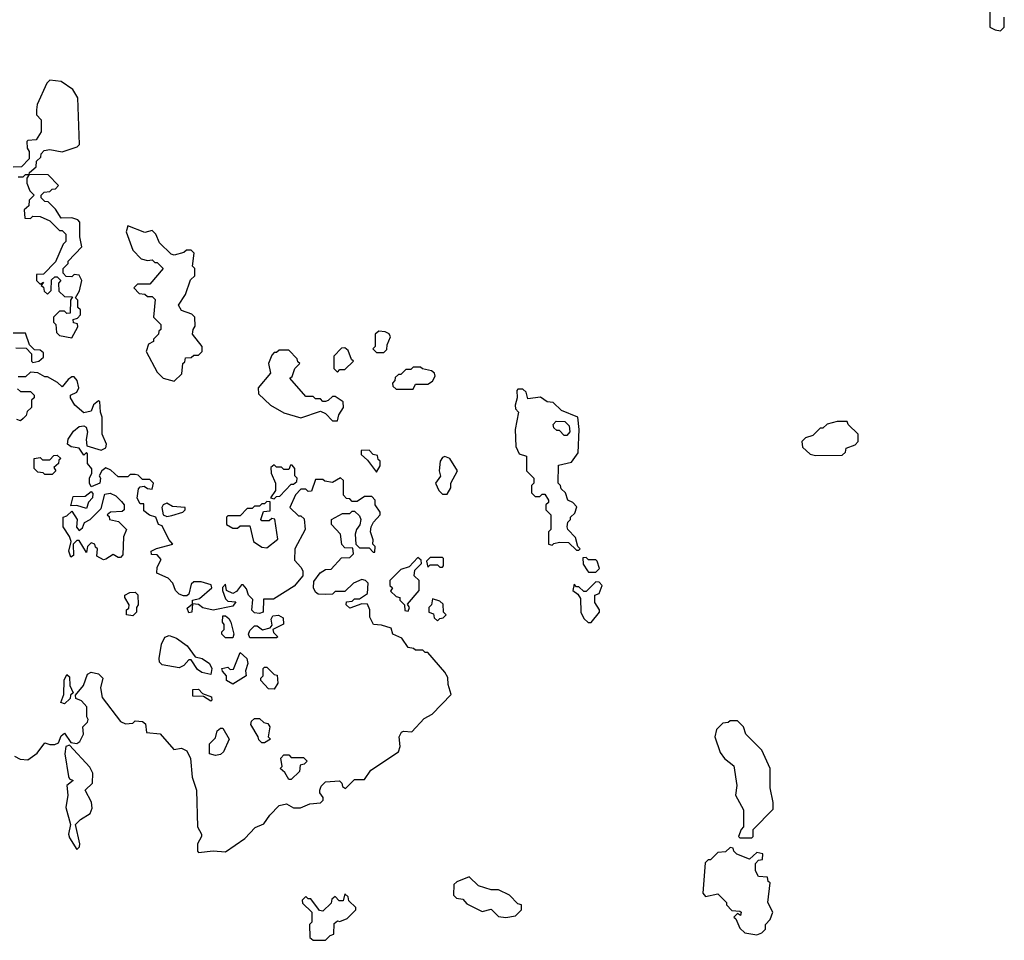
# Model space of a CAD drawing. Extents: x 2494118 to 2687960, y 757339 to 915227.
# Tile 86 of 256: x 2569651 to 2573690, y 823150 to 826925. Entities that reach past the tile are written whole.
import ezdxf

# ---------------------------------------------------------------- set-up
doc = ezdxf.new("R2010")
doc.units = 0

msp = doc.modelspace()

# ---------------------------------------------------------------- linework, layer by layer
at = {"layer": '0CON20XD'}
for points in [[(2573630, 826975), (2573630, 826895), (2573653, 826883), (2573675, 826880)], [(2573675, 826880), (2573690, 826895), (2573690, 826935)], [(2569645, 826280), (2569665, 826280), (2569675, 826290), (2569690, 826290), (2569691.7, 826298.3), (2569718.3, 826321.7), (2569720, 826345), (2569738.3, 826361.7), (2569740, 826375), (2569751.7, 826388.3), (2569775, 826392.5), (2569825, 826382.5), (2569887, 826403), (2569897, 826413), (2569890, 826605), (2569869.3, 826639.3), (2569821.7, 826671.7), (2569775, 826677.5), (2569762.5, 826665), (2569723, 826577), (2569720, 826555), (2569720, 826535), (2569740, 826515), (2569740, 826465), (2569718.3, 826431.7), (2569685, 826430), (2569680, 826425), (2569681.7, 826398.3), (2569690, 826385), (2569690, 826355), (2569658.3, 826321.7), (2569625, 826320)], [(2569865, 825620), (2569890, 825665), (2569888.3, 825678.3), (2569871.7, 825681.7), (2569870, 825695), (2569888.3, 825701.7), (2569900, 825715), (2569900, 825735), (2569890, 825745), (2569890, 825775), (2569880, 825785), (2569897, 825813), (2569906.7, 825855), (2569895, 825877.5), (2569875, 825880), (2569865, 825870), (2569841.7, 825871.7), (2569830, 825885), (2569830, 825905), (2569850, 825925), (2569850, 825935), (2569906.4, 825993.6), (2569897.5, 826035), (2569897.5, 826095), (2569890, 826105), (2569865, 826112.5), (2569821.7, 826111.7), (2569798.3, 826148.3), (2569768.3, 826178.3), (2569755, 826180), (2569740, 826195), (2569740, 826205), (2569751.7, 826218.3), (2569775, 826220), (2569785, 826230), (2569798.3, 826231.7), (2569810, 826245), (2569768.3, 826288.3), (2569690, 826290), (2569680, 826275), (2569680, 826255), (2569693, 826223), (2569710, 826205), (2569690, 826185), (2569688.3, 826161.7), (2569670, 826145), (2569671.7, 826111.7), (2569695, 826110), (2569705, 826120), (2569735, 826117.5), (2569775, 826100), (2569815, 826060), (2569825, 826060), (2569840, 826045), (2569840, 826015), (2569830, 826005), (2569798.3, 825931.7), (2569748.3, 825881.7), (2569720, 825880), (2569720, 825855), (2569735, 825840), (2569748.3, 825848.3), (2569740, 825835), (2569748.3, 825828.3), (2569751.7, 825811.7), (2569765, 825800), (2569780, 825815), (2569781.7, 825858.3), (2569795, 825870), (2569805, 825870), (2569820, 825855), (2569810, 825845), (2569811.7, 825811.7), (2569835, 825790), (2569868.3, 825788.3), (2569860, 825775), (2569858.3, 825721.7), (2569845, 825720), (2569835, 825730), (2569815, 825730), (2569790, 825705), (2569790, 825685), (2569800, 825675), (2569801.7, 825641.7), (2569815, 825630), (2569865, 825620)], [(2570285, 825443.3), (2570317, 825473), (2570320, 825515), (2570328.3, 825521.7), (2570331.7, 825538.3), (2570355, 825540), (2570365, 825550), (2570385, 825550), (2570400, 825565), (2570400, 825585), (2570360, 825635), (2570362.5, 825655), (2570371.7, 825668.3), (2570370, 825705), (2570357, 825717), (2570315, 825732.5), (2570302.5, 825755), (2570331.7, 825798.3), (2570351.7, 825858.3), (2570370, 825875), (2570370, 825905), (2570360, 825915), (2570367, 825967), (2570355, 825980), (2570335, 825980), (2570325, 825970), (2570285, 825960), (2570273, 825963), (2570225, 826010), (2570210, 826045), (2570195, 826060), (2570165, 826052.5), (2570095, 826080), (2570087.5, 826055), (2570115, 825980), (2570150, 825945), (2570175, 825937.5), (2570195, 825940), (2570205, 825930), (2570215, 825930), (2570240, 825905), (2570185, 825840), (2570135, 825840), (2570120, 825825), (2570141.7, 825801.7), (2570165, 825800), (2570175, 825790), (2570195, 825790), (2570207, 825777), (2570200, 825705), (2570230, 825675), (2570230, 825655), (2570221.7, 825648.3), (2570220, 825635), (2570200, 825615), (2570200, 825605), (2570180, 825595), (2570170, 825565), (2570215, 825480), (2570240, 825455), (2570285, 825443.3)], [(2571145, 825560), (2571157, 825573), (2571158.3, 825591.7), (2571172.5, 825625), (2571166.4, 825636.4), (2571150, 825645), (2571125, 825647.5), (2571110, 825635), (2571110, 825585), (2571100, 825575), (2571115, 825560), (2571145, 825560)], [(2569635, 825580), (2569678.3, 825578.3), (2569700, 825555), (2569700, 825525), (2569705, 825520), (2569730, 825525), (2569748.3, 825541.7), (2569748.3, 825558.3), (2569735, 825570), (2569711.7, 825571.7), (2569691.7, 825591.7), (2569675, 825640), (2569625, 825640)], [(2570955, 825280), (2570960, 825305), (2570980, 825335), (2570978.3, 825358.3), (2570945, 825380), (2570935, 825380), (2570917, 825363), (2570905, 825360), (2570895, 825360), (2570885, 825370), (2570865, 825370), (2570855, 825380), (2570825, 825380), (2570760, 825455), (2570768.3, 825461.7), (2570780, 825495), (2570800, 825515), (2570791.7, 825521.7), (2570790, 825535), (2570755, 825570), (2570715, 825570), (2570705, 825560), (2570695, 825560), (2570685, 825550), (2570672.5, 825515), (2570680, 825475), (2570630, 825415), (2570630.7, 825390.7), (2570680, 825345), (2570735, 825312.5), (2570805, 825292.5), (2570885, 825320), (2570905, 825310), (2570935, 825280), (2570955, 825280)], [(2570955, 825480), (2570965, 825490), (2570985, 825490), (2571020, 825525), (2571011.7, 825531.7), (2570998.3, 825568.3), (2570985, 825580), (2570971.7, 825578.3), (2570940, 825545), (2570940, 825495), (2570955, 825480)], [(2571265, 825410), (2571275, 825430), (2571325, 825430), (2571345, 825442.5), (2571356.1, 825463.9), (2571352.5, 825475), (2571340, 825485), (2571303, 825493), (2571295, 825500), (2571265, 825500), (2571255, 825490), (2571235, 825490), (2571215, 825470), (2571205, 825470), (2571191.7, 825458.3), (2571190, 825445), (2571180, 825435), (2571181.7, 825421.7), (2571195, 825410), (2571265, 825410)], [(2570495, 823512.5), (2570575, 823567.5), (2570617, 823613), (2570653, 823627), (2570677, 823663), (2570715, 823703.3), (2570745, 823710), (2570775, 823693.3), (2570803.6, 823693.6), (2570840.7, 823709.3), (2570885, 823714), (2570896.7, 823725), (2570896.7, 823735), (2570882.5, 823755), (2570882.5, 823765), (2570887.5, 823782.5), (2570905, 823800), (2570963.6, 823803.6), (2570972.5, 823795), (2570975, 823780), (2570987, 823773), (2571025, 823810), (2571065, 823810), (2571091.7, 823848.3), (2571205, 823922.5), (2571212.5, 823945), (2571207.5, 823985), (2571217, 824003), (2571225, 824007.5), (2571260, 824005), (2571310.7, 824059.3), (2571343, 824077), (2571421.7, 824158.3), (2571408.3, 824198.3), (2571407, 824227), (2571395, 824250), (2571325, 824330), (2571315, 824330), (2571305, 824340), (2571275, 824340), (2571267, 824347), (2571245, 824350), (2571218.3, 824388.3), (2571182.5, 824405), (2571175, 824430), (2571135, 824442.5), (2571102.5, 824445), (2571087.5, 824475), (2571087.5, 824505), (2571078.3, 824528.3), (2571055, 824530), (2571005, 824512.5), (2570990, 824525), (2570991.7, 824538.3), (2571015, 824540), (2571025, 824550), (2571045, 824550), (2571078.3, 824571.7), (2571080, 824615), (2571070, 824625), (2571055, 824630), (2571020, 824615), (2570985, 824580), (2570945, 824580), (2570935, 824570), (2570905, 824567.5), (2570875, 824570), (2570865, 824577.5), (2570856.7, 824595), (2570858.3, 824621.7), (2570883.3, 824656.7), (2570905, 824670), (2570928.3, 824671.7), (2570971.7, 824718.3), (2571005, 824720), (2571020, 824735), (2571018.3, 824758.3), (2570985, 824760), (2570973, 824773), (2570967.5, 824815), (2570930, 824855), (2570930, 824875), (2570975, 824900), (2571005, 824900), (2571015, 824910), (2571025, 824910), (2571045, 824890), (2571050, 824875), (2571047, 824853), (2571032.5, 824835), (2571027.5, 824815), (2571030, 824775), (2571045, 824760), (2571085, 824760), (2571101.7, 824741.7), (2571108.3, 824741.7), (2571110, 824765), (2571100, 824775), (2571101.7, 824791.7), (2571090, 824825), (2571092.5, 824845), (2571102.5, 824865), (2571130, 824895), (2571130, 824905), (2571110, 824935), (2571110, 824955), (2571095, 824970), (2571065, 824970), (2571035, 824950), (2571015, 824950), (2571005, 824960), (2570991.7, 824961.7), (2570980, 824975), (2570980, 825035), (2570967, 825047), (2570935, 825027.5), (2570903, 825033), (2570895, 825040), (2570865, 825040), (2570848.3, 824991.7), (2570835, 824990), (2570825, 825000), (2570805, 825000), (2570783, 824977), (2570760, 824925), (2570795, 824890), (2570805, 824890), (2570818.3, 824878.3), (2570822.5, 824835), (2570780, 824755), (2570778.3, 824708.3), (2570805, 824680), (2570812.5, 824665), (2570812.5, 824645), (2570777.7, 824602.3), (2570691.7, 824548.3), (2570651.7, 824548.3), (2570650, 824495), (2570635, 824490), (2570615, 824492.5), (2570603.3, 824503.3), (2570607.5, 824547.5), (2570590, 824565), (2570581.7, 824591.7), (2570568.3, 824608.3), (2570561.7, 824608.3), (2570540, 824580), (2570525, 824572.5), (2570500, 824585), (2570495, 824610), (2570483, 824597), (2570482.5, 824585), (2570495, 824550), (2570505, 824540), (2570537.5, 824537.5), (2570525, 824520), (2570445, 824503.8), (2570403, 824513), (2570385, 824527.5), (2570360, 824530), (2570357.5, 824495), (2570345, 824492.5), (2570338.3, 824511.7), (2570360, 824530), (2570360, 824545), (2570388.3, 824551.7), (2570440, 824595), (2570437, 824607), (2570395, 824620), (2570365, 824620), (2570355, 824610), (2570345, 824570), (2570337.5, 824562.5), (2570323, 824563), (2570305, 824570), (2570290, 824585), (2570280, 824615), (2570260, 824635), (2570213.8, 824655), (2570215, 824680), (2570231.7, 824711.7), (2570215, 824730), (2570191.7, 824731.7), (2570190, 824745), (2570213, 824757), (2570280, 824775), (2570263, 824793), (2570235, 824850), (2570220, 824855), (2570210, 824885), (2570183.9, 824893.9), (2570160.7, 824910.7), (2570160, 824940), (2570145, 824940), (2570133.6, 824963.6), (2570138.3, 825001.7), (2570145, 825010), (2570161.7, 825011.7), (2570175, 825002.5), (2570195, 825000), (2570200, 825025), (2570185, 825040), (2570155, 825040), (2570137, 825057), (2570125, 825060), (2570105, 825060), (2570095, 825050), (2570055, 825050), (2570025, 825077.5), (2570005, 825087.5), (2569987.5, 825075), (2569977.5, 825055), (2569982.5, 825045), (2569980, 825025), (2569945, 825010), (2569937.5, 825025), (2569937.5, 825045), (2569947.5, 825065), (2569947, 825083), (2569930, 825105), (2569930, 825145), (2569925, 825150), (2569915, 825140), (2569895, 825167.5), (2569863, 825173), (2569847.5, 825185), (2569850, 825205), (2569871.7, 825238.3), (2569895, 825256.2), (2569915, 825260), (2569923.6, 825253.6), (2569930, 825235), (2569923.6, 825203.6), (2569927, 825177), (2569985, 825160), (2570005, 825170), (2570007.5, 825185), (2569990, 825225), (2569990, 825295), (2569982.5, 825315), (2569980, 825360), (2569975, 825362.5), (2569954.1, 825345.9), (2569945, 825320), (2569915, 825312.5), (2569877.5, 825345), (2569860, 825375), (2569860, 825385), (2569885, 825397.5), (2569893.3, 825415), (2569887.5, 825445), (2569875, 825460), (2569865, 825460), (2569850.7, 825449.3), (2569825, 825420), (2569807, 825437), (2569765, 825460), (2569755, 825460), (2569725, 825477.5), (2569695, 825480), (2569675, 825460), (2569645, 825460)], [(2569641.7, 825411.7), (2569655, 825400), (2569695, 825400), (2569710, 825385), (2569710, 825375), (2569700, 825365), (2569700, 825335), (2569681.7, 825318.3), (2569678.3, 825301.7), (2569665, 825290), (2569655, 825280), (2569640, 825285)], [(2571945, 824750), (2571950, 824755), (2571940, 824765), (2571931.7, 824801.7), (2571900, 824835), (2571897.5, 824845), (2571900, 824865), (2571910, 824875), (2571910, 824885), (2571928.3, 824901.7), (2571937, 824927), (2571920, 824945), (2571900, 824955), (2571890, 824985), (2571871.7, 825001.7), (2571870, 825015), (2571860, 825025), (2571861.7, 825098.3), (2571915, 825110), (2571941.7, 825148.3), (2571946.7, 825245), (2571940, 825295), (2571873, 825323), (2571840, 825355), (2571815, 825357.5), (2571787, 825377), (2571735, 825370), (2571728.3, 825398.3), (2571715, 825410), (2571695, 825410), (2571690, 825405), (2571692.5, 825375), (2571683.3, 825345), (2571685, 825330), (2571697.5, 825315), (2571683.3, 825245), (2571686.7, 825175), (2571700, 825145), (2571730, 825135), (2571730, 825075), (2571760, 825045), (2571760, 825025), (2571750, 825015), (2571750, 824985), (2571765, 824970), (2571785, 824970), (2571795, 824980), (2571805, 824980), (2571820, 824955), (2571820, 824945), (2571810, 824935), (2571810, 824915), (2571830, 824895), (2571830, 824835), (2571820, 824825), (2571820, 824775), (2571835, 824770), (2571842.5, 824777.5), (2571865, 824782.5), (2571901.7, 824781.7), (2571935, 824750), (2571945, 824750)], [(2571895, 825220), (2571885, 825220), (2571865, 825240), (2571855, 825240), (2571841.7, 825251.7), (2571840, 825265), (2571851.7, 825278.3), (2571887, 825277), (2571905, 825260), (2571907.5, 825235), (2571895, 825220)], [(2572915, 825137.5), (2573025, 825140), (2573038.3, 825151.7), (2573041.7, 825168.3), (2573078.3, 825181.7), (2573090, 825195), (2573090, 825225), (2573050, 825265), (2573045, 825277.5), (2573005, 825277.5), (2572963, 825267), (2572945, 825250), (2572935, 825250), (2572905, 825220), (2572875, 825210), (2572860, 825195), (2572861.7, 825171.7), (2572893, 825143), (2572915, 825137.5)], [(2571115, 825070), (2571130, 825095), (2571130, 825115), (2571121.7, 825121.7), (2571118.3, 825138.3), (2571101.7, 825141.7), (2571085, 825160), (2571051.7, 825158.3), (2571051.7, 825141.7), (2571078.3, 825118.3), (2571115, 825070)], [(2569785, 825060), (2569755, 825060), (2569747, 825067), (2569725, 825070), (2569710, 825085), (2569710, 825125), (2569735, 825130), (2569745, 825120), (2569775, 825120), (2569791.7, 825138.3), (2569805, 825140), (2569820, 825125), (2569811.7, 825118.3), (2569810, 825105), (2569791.7, 825088.3), (2569800, 825075), (2569785, 825060)], [(2571405, 824980), (2571420, 825005), (2571420, 825025), (2571446.7, 825075), (2571416, 825126), (2571395, 825133.8), (2571385, 825130), (2571376.2, 825115), (2571371.2, 825075), (2571376.7, 825053.3), (2571357.5, 825025), (2571370, 824995), (2571385, 824980), (2571405, 824980)], [(2570695, 824960), (2570705, 824970), (2570718.3, 824971.7), (2570765, 825020), (2570775, 825020), (2570788.3, 825031.7), (2570790, 825045), (2570780, 825055), (2570780, 825085), (2570768.3, 825098.3), (2570761.7, 825098.3), (2570755, 825080), (2570735, 825080), (2570725, 825090), (2570705, 825090), (2570695, 825100), (2570681.7, 825088.3), (2570682.5, 825065), (2570700, 825025), (2570700, 824995), (2570680, 824965), (2570695, 824960)], [(2569995, 824710), (2569967.5, 824725), (2569970, 824755), (2569961.7, 824761.7), (2569960, 824775), (2569945, 824780), (2569930, 824765), (2569925, 824740), (2569895, 824790), (2569885, 824790), (2569870, 824775), (2569871.7, 824728.3), (2569861.7, 824721.7), (2569853.3, 824745), (2569862.5, 824785), (2569856.2, 824806.2), (2569830, 824845), (2569830, 824885), (2569845, 824890), (2569865, 824910), (2569887.5, 824875), (2569883.6, 824843.6), (2569895, 824830), (2569908.3, 824841.7), (2569917, 824863), (2569940, 824875), (2569985, 824920), (2570000.7, 824979.3), (2570023, 824983), (2570045, 824972.5), (2570069.3, 824949.3), (2570080, 824935), (2570080, 824915), (2570071.7, 824908.3), (2570023.8, 824906.2), (2570010, 824895), (2570018.3, 824888.3), (2570020, 824875), (2570057, 824867), (2570090, 824835), (2570077.5, 824805), (2570075, 824730), (2570065, 824720), (2570055, 824720), (2570035, 824732.5), (2570005, 824713.3), (2569995, 824710)], [(2569925, 824920), (2569885, 824932.5), (2569861.7, 824931.7), (2569870.7, 824969.3), (2569919.3, 824970.7), (2569945, 824990), (2569951.7, 824981.7), (2569950, 824965), (2569933.8, 824946.2), (2569925, 824920)], [(2570255, 824887.5), (2570275, 824892.5), (2570320, 824905), (2570330, 824915), (2570330, 824925), (2570278.3, 824928.3), (2570255, 824942.5), (2570240, 824935), (2570233.8, 824925), (2570240, 824895), (2570255, 824887.5)], [(2570665, 824760), (2570710, 824795), (2570697.5, 824877.5), (2570685, 824880), (2570675, 824870), (2570645, 824870), (2570640, 824875), (2570651.7, 824908.3), (2570678.3, 824911.7), (2570678.3, 824948.3), (2570665, 824950), (2570655, 824940), (2570645, 824940), (2570635, 824930), (2570615, 824930), (2570605, 824920), (2570585, 824920), (2570555, 824890), (2570505, 824890), (2570500, 824885), (2570500, 824855), (2570525, 824840), (2570545, 824840), (2570555, 824850), (2570595, 824850), (2570610, 824785), (2570645, 824762.5), (2570665, 824760)], [(2571245, 824500), (2571250, 824515), (2571241.7, 824528.3), (2571290, 824585), (2571290, 824625), (2571270, 824645), (2571271.7, 824668.3), (2571300, 824695), (2571298.3, 824708.3), (2571285, 824720), (2571248.3, 824681.7), (2571215, 824670), (2571170, 824625), (2571170, 824605), (2571180, 824595), (2571171.7, 824581.7), (2571195, 824560), (2571210, 824555), (2571210, 824545), (2571230, 824525), (2571231.7, 824501.7), (2571245, 824500)], [(2571385, 824680), (2571390, 824685), (2571390, 824715), (2571385, 824720), (2571335, 824720), (2571320, 824705), (2571325, 824680), (2571335, 824690), (2571365, 824690), (2571375, 824680), (2571385, 824680)], [(2572015, 824660), (2572030, 824675), (2572020, 824705), (2572015, 824710), (2571985, 824710), (2571975, 824720), (2571961.7, 824718.3), (2571963, 824693), (2571980, 824665), (2571985, 824660), (2572015, 824660)], [(2571995, 824452.5), (2572030, 824495), (2572030, 824505), (2572010, 824535), (2572010, 824565), (2572028.3, 824571.7), (2572040, 824605), (2572028.3, 824618.3), (2572015, 824620), (2571975, 824580), (2571965, 824580), (2571945, 824600), (2571935, 824600), (2571925, 824610), (2571920, 824585), (2571940, 824570), (2571951.7, 824551.7), (2571952.5, 824495), (2571965, 824470), (2571983, 824453), (2571995, 824452.5)], [(2570115, 824480), (2570090, 824485), (2570090, 824505), (2570098.3, 824511.7), (2570100, 824525), (2570082.5, 824555), (2570082.5, 824565), (2570103.6, 824576.4), (2570125, 824577.5), (2570136.4, 824566.4), (2570137.5, 824525), (2570130, 824515), (2570130, 824495), (2570115, 824480)], [(2571365, 824460), (2571375, 824470), (2571388.3, 824471.7), (2571400, 824485), (2571390, 824495), (2571388.3, 824528.3), (2571375, 824540), (2571345, 824550), (2571340, 824525), (2571330, 824515), (2571330, 824495), (2571348.3, 824488.3), (2571351.7, 824471.7), (2571365, 824460)], [(2570525, 824390), (2570495, 824390), (2570480, 824405), (2570480, 824415), (2570490, 824425), (2570490, 824445), (2570482.5, 824455), (2570485, 824480), (2570495, 824480), (2570509.3, 824469.3), (2570517.5, 824455), (2570530, 824405), (2570525, 824390)], [(2570705, 824390), (2570595, 824390), (2570590, 824405), (2570595, 824420), (2570615, 824440), (2570625, 824440), (2570647, 824423), (2570678.3, 824431.7), (2570687.5, 824442.5), (2570683.3, 824466.7), (2570690, 824480), (2570713, 824483), (2570732.5, 824472.5), (2570733, 824447), (2570690, 824425), (2570691.7, 824411.7), (2570710, 824395), (2570705, 824390)], [(2570435, 824240), (2570398.3, 824248.3), (2570380.7, 824260.7), (2570355, 824300), (2570345, 824300), (2570325, 824277.5), (2570305, 824267.5), (2570235, 824280), (2570225, 824290), (2570223.3, 824305), (2570232.5, 824365), (2570246.7, 824393.3), (2570265, 824400), (2570295, 824388.8), (2570337.7, 824357.7), (2570371.7, 824311.7), (2570400, 824305), (2570430, 824285), (2570440, 824265), (2570435, 824240)], [(2570525, 824200), (2570500, 824215), (2570500, 824235), (2570483, 824253), (2570480, 824265), (2570505, 824270), (2570515, 824260), (2570528.3, 824261.7), (2570555, 824330), (2570582.5, 824305), (2570586.7, 824285), (2570577.5, 824255), (2570580, 824235), (2570525, 824200)], [(2570695, 824180), (2570671.7, 824181.7), (2570640, 824215), (2570640, 824225), (2570650, 824235), (2570650, 824265), (2570655, 824270), (2570665, 824270), (2570695, 824240), (2570707.5, 824237.5), (2570710, 824205), (2570695, 824180)], [(2569835, 824120), (2569820, 824125), (2569831.7, 824158.3), (2569833.6, 824216.4), (2569845, 824240), (2569855, 824230), (2569856.7, 824195), (2569870, 824165), (2569860, 824155), (2569858.3, 824141.7), (2569835, 824120)], [(2569905, 824132.5), (2569881.7, 824141.7), (2569880, 824155), (2569913.3, 824195), (2569929.3, 824240.7), (2569945, 824250), (2569975, 824243.3), (2569992.5, 824225), (2569982.5, 824185), (2569990, 824145), (2570065, 824047.5), (2570085, 824037.5), (2570115, 824040), (2570125, 824050), (2570155, 824047.5), (2570167, 824037), (2570171.7, 824001.7), (2570227, 823997), (2570283, 823933), (2570315, 823937.5), (2570336.4, 823926.4), (2570352.5, 823895), (2570358.3, 823818.3), (2570376.7, 823765), (2570380, 823615), (2570397.5, 823585), (2570397.5, 823575), (2570380, 823545), (2570380, 823515), (2570385, 823510), (2570445, 823517.5), (2570495, 823512.5)], [(2570435, 824130), (2570405, 824150), (2570361.7, 824151.7), (2570361.7, 824178.3), (2570385, 824180), (2570401.7, 824161.7), (2570438.3, 824148.3), (2570440, 824135), (2570435, 824130)], [(2569630, 823905), (2569653, 823893), (2569685, 823890), (2569723, 823917), (2569755, 823960), (2569775, 823952.5), (2569795, 823952.5), (2569810, 823960), (2569821.7, 823988.3), (2569835, 824000), (2569861.7, 823961.7), (2569885, 823957.5), (2569897.5, 823965), (2569912.5, 823995), (2569910, 824025), (2569930, 824045), (2569932.5, 824055), (2569927, 824067), (2569927, 824107), (2569905, 824132.5)], [(2570655, 823960), (2570645, 823960), (2570631.7, 823971.7), (2570630, 823985), (2570600, 824035), (2570601.7, 824048.3), (2570615, 824060), (2570635, 824060), (2570653, 824043), (2570669.3, 824039.3), (2570677.5, 824025), (2570670, 823985), (2570680, 823975), (2570655, 823960)], [(2572655, 823570), (2572660, 823575), (2572660, 823605), (2572741.7, 823688.3), (2572742.5, 823715), (2572730, 823775), (2572730, 823855), (2572695, 823930), (2572630, 823995), (2572620, 824025), (2572595, 824050), (2572565, 824050), (2572557, 824043), (2572535, 824040), (2572510, 824015), (2572502.5, 823985), (2572525, 823920), (2572542.5, 823895), (2572580, 823865), (2572592.5, 823785), (2572587.5, 823745), (2572620, 823685), (2572620, 823615), (2572610, 823605), (2572600, 823575), (2572605, 823570), (2572655, 823570)], [(2570455, 823907.5), (2570430, 823915), (2570430, 823955), (2570455, 823980), (2570461.7, 824008.3), (2570475, 824020), (2570485, 824020), (2570510, 823975), (2570487, 823923), (2570475, 823912.5), (2570455, 823907.5)], [(2569885, 823522.5), (2569897, 823533), (2569897.5, 823545), (2569880, 823625), (2569900, 823645), (2569940, 823670), (2569948.3, 823691.7), (2569945.8, 823715.8), (2569920, 823765), (2569950, 823795), (2569951.2, 823835), (2569939.5, 823859.5), (2569855, 823950), (2569840, 823945), (2569836.7, 823915), (2569851.2, 823821.2), (2569855, 823812.5), (2569870, 823805), (2569844.2, 823785), (2569848.9, 823745), (2569841.1, 823695), (2569860, 823625), (2569851.2, 823585), (2569855, 823570), (2569885, 823522.5)], [(2570765, 823810), (2570755, 823810), (2570738.3, 823838.3), (2570720, 823855), (2570727.5, 823862.5), (2570723, 823897), (2570735, 823910), (2570755, 823910), (2570765, 823900), (2570815, 823900), (2570830, 823885), (2570818.3, 823871.7), (2570801.7, 823868.3), (2570798.3, 823841.7), (2570765, 823810)], [(2572675, 823172.5), (2572695, 823180), (2572710, 823195), (2572710, 823215), (2572730, 823235), (2572740, 823265), (2572720, 823305), (2572730, 823385), (2572721.7, 823391.7), (2572718.3, 823408.3), (2572681.7, 823411.7), (2572670, 823435), (2572670, 823465), (2572681.7, 823478.3), (2572698.3, 823481.7), (2572700, 823505), (2572675, 823510), (2572645, 823482.5), (2572593, 823503), (2572580, 823515), (2572578.3, 823528.3), (2572565, 823530), (2572547, 823513), (2572515, 823510), (2572485, 823480), (2572475, 823480), (2572463, 823467), (2572453, 823343), (2572465, 823330), (2572515, 823340), (2572550, 823305), (2572550, 823295), (2572571.7, 823271.7), (2572605, 823270), (2572610, 823265), (2572608.3, 823251.7), (2572595, 823260), (2572580, 823245), (2572588.3, 823238.3), (2572605, 823200), (2572625, 823180), (2572675, 823172.5)], [(2571645, 823243.3), (2571685, 823250), (2571710, 823275), (2571710, 823295), (2571695, 823300), (2571660, 823335), (2571615, 823357.5), (2571585, 823357.5), (2571533, 823373), (2571495, 823410), (2571445, 823390), (2571431.7, 823378.3), (2571430, 823335), (2571443, 823323), (2571468.3, 823318.3), (2571485, 823300), (2571548.3, 823268.3), (2571585, 823277.5), (2571615, 823247.5), (2571645, 823243.3)], [(2570905, 823150), (2570925, 823170), (2570940, 823175), (2570941.7, 823218.3), (2570955, 823230), (2570965, 823227.5), (2570995, 823240), (2571030, 823275), (2571030, 823285), (2571001.7, 823311.7), (2570998.3, 823328.3), (2570985, 823340), (2570978.3, 823311.7), (2570961.7, 823311.7), (2570945, 823330), (2570931.7, 823318.3), (2570928.3, 823301.7), (2570895, 823270), (2570881.7, 823271.7), (2570845, 823320), (2570835, 823320), (2570825, 823330), (2570810, 823315), (2570811.7, 823301.7), (2570850, 823265), (2570850, 823225), (2570840, 823215), (2570841.7, 823161.7), (2570855, 823150), (2570905, 823150)]]:
    msp.add_lwpolyline(points, dxfattribs=at)

doc.saveas('drawing.dxf')
